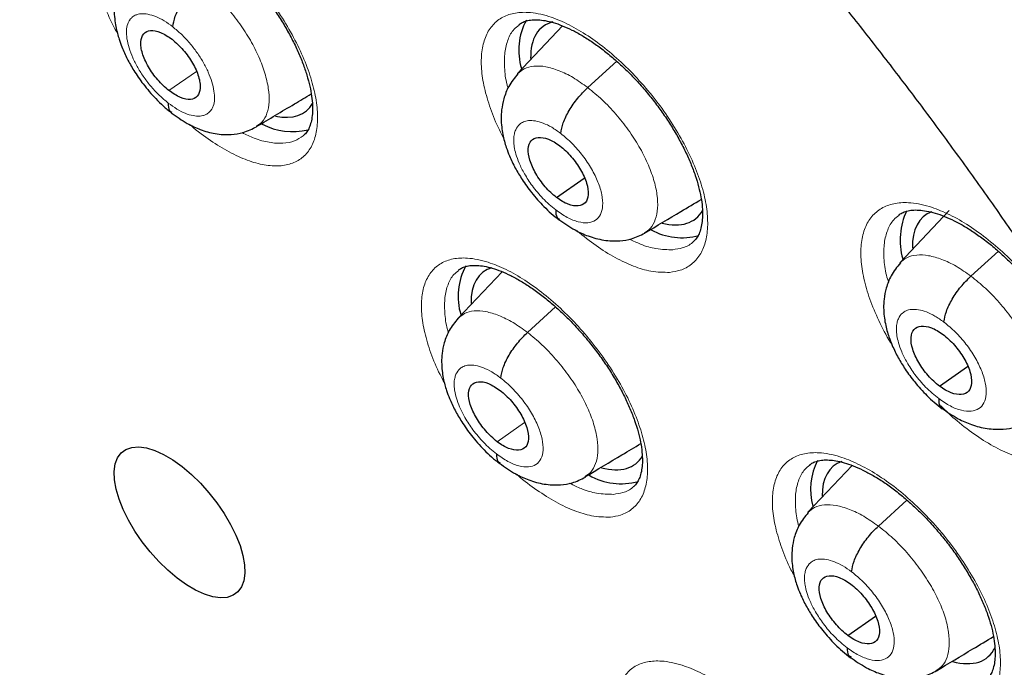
# Model space of a CAD drawing. Header units: millimetres. Extents: x 8 to 2314, y 12 to 2305.
# Tile 120 of 156: x 2136 to 2148, y 880 to 888. Entities that reach past the tile are written whole.
import ezdxf

# ---------------------------------------------------------------- set-up
doc = ezdxf.new("R2010")
doc.units = ezdxf.units.MM

msp = doc.modelspace()

# ---------------------------------------------------------------- linework, layer by layer
at = {"color": 7, "linetype": 'Continuous', "lineweight": 30}
for p, q in [((2142.382, 887.996), (2141.831, 887.413)), ((2142.689, 887.242), (2143.043, 887.563)), ((2142.308, 885.9), (2142.647, 886.137)), ((2147.101, 885.74), (2146.5, 885.104)), ((2147.367, 884.941), (2147.702, 885.244)), ((2141.643, 884.994), (2141.102, 884.422)), ((2146.984, 883.597), (2147.327, 883.836)), ((2145.917, 882.63), (2145.376, 882.058)), ((2146.237, 881.89), (2146.586, 882.206)), ((2145.864, 880.554), (2146.203, 880.79))]:
    msp.add_line(p, q, dxfattribs=at)
at = {"color": 252, "linetype": 'Continuous', "lineweight": 0}
for p, q in [((2137.575, 887.205), (2137.91, 887.438)), ((2141.954, 884.254), (2142.297, 884.565)), ((2141.582, 882.92), (2141.918, 883.154))]:
    msp.add_line(p, q, dxfattribs=at)
at = {"color": 7, "linetype": 'Continuous', "lineweight": 30, "flags": 128}
msp.add_lwpolyline([(2137.675, 881.255), (2137.561, 881.351), (2137.451, 881.458), (2137.346, 881.575), (2137.248, 881.699), (2137.16, 881.829), (2137.082, 881.96), (2137.017, 882.091), (2136.967, 882.218), (2136.931, 882.34), (2136.911, 882.454), (2136.907, 882.557), (2136.92, 882.648), (2136.948, 882.724), (2136.992, 882.784), (2137.051, 882.826), (2137.122, 882.851), (2137.206, 882.857), (2137.3, 882.844), (2137.402, 882.812), (2137.51, 882.763), (2137.622, 882.697), (2137.736, 882.616), (2137.849, 882.52), (2137.959, 882.413), (2138.064, 882.296), (2138.162, 882.172), (2138.251, 882.042), (2138.328, 881.911), (2138.393, 881.78), (2138.444, 881.653), (2138.479, 881.531), (2138.499, 881.417), (2138.503, 881.314), (2138.49, 881.223), (2138.462, 881.147), (2138.418, 881.087), (2138.36, 881.045), (2138.288, 881.02), (2138.204, 881.014), (2138.111, 881.027), (2138.009, 881.059), (2137.901, 881.108), (2137.788, 881.174), (2137.675, 881.255)], dxfattribs=at)
at = {"color": 7, "linetype": 'Continuous', "lineweight": 30}
for centre, radius, start, end in [((2142.604, 887.7), 0.758, 151.2464, 197.2387), ((2139.086, 887.504), 0.8, 242.1826, 283.5673), ((2147.337, 885.382), 0.834, 154.6286, 195.9349), ((2143.84, 886.197), 0.788, 241.4149, 285.1391), ((2141.893, 884.695), 0.787, 151.6977, 196.8234), ((2146.172, 882.341), 0.762, 152.5736, 195.8476), ((2143.092, 883.171), 0.765, 239.7293, 286.0935)]:
    msp.add_arc(centre, radius, start, end, dxfattribs=at)
for centre, major_axis, ratio, start_param, end_param in [((2143.071, 886.812), (-0.937, 1.169), 0.458397, 6.076569, 6.819716), ((2138.317, 888.123), (-0.934, 1.168), 0.457273, 2.637133, 3.317437), ((2143.071, 886.812), (-0.937, 1.169), 0.458397, 2.598485, 3.327488), ((2147.735, 884.506), (-0.939, 1.169), 0.458232, 6.13093, 6.830034), ((2142.341, 883.819), (-0.936, 1.166), 0.457709, 6.097568, 6.817078), ((2142.341, 883.819), (-0.936, 1.166), 0.457709, 2.586821, 3.320561), ((2146.63, 881.455), (-0.939, 1.168), 0.45781, 6.118943, 6.803228), ((2146.63, 881.455), (-0.939, 1.168), 0.45781, 2.582167, 3.356127)]:
    msp.add_ellipse(centre, major_axis=major_axis, ratio=ratio, start_param=start_param, end_param=end_param, dxfattribs=at)
for points, knots in [([(2175.545, 851.819), (2175.622, 851.879), (2175.772, 851.996), (2175.975, 852.163), (2176.155, 852.316), (2176.311, 852.455), (2176.457, 852.589), (2176.59, 852.714), (2176.716, 852.836), (2176.837, 852.958), (2176.965, 853.09), (2177.098, 853.231), (2177.225, 853.372), (2177.341, 853.503), (2177.443, 853.623), (2177.56, 853.763), (2177.69, 853.926), (2177.838, 854.117), (2177.981, 854.311), (2178.122, 854.51), (2178.261, 854.716), (2178.39, 854.915), (2178.509, 855.108), (2178.619, 855.292), (2178.729, 855.485), (2178.844, 855.694), (2178.965, 855.926), (2179.094, 856.186), (2179.239, 856.496), (2179.392, 856.847), (2179.542, 857.223), (2179.675, 857.584), (2179.772, 857.869), (2179.839, 858.079), (2179.882, 858.218), (2179.922, 858.35), (2179.958, 858.473), (2179.993, 858.599), (2180.033, 858.744), (2180.081, 858.926), (2180.175, 859.305), (2180.297, 859.864), (2180.409, 860.497), (2180.484, 861.02), (2180.536, 861.432), (2180.578, 861.836), (2180.611, 862.23), (2180.637, 862.609), (2180.656, 862.983), (2180.67, 863.342), (2180.677, 863.675), (2180.68, 863.956), (2180.68, 864.183), (2180.679, 864.34), (2180.678, 864.441), (2180.677, 864.513), (2180.675, 864.601), (2180.673, 864.725), (2180.669, 864.889), (2180.662, 865.086), (2180.651, 865.377), (2180.631, 865.763), (2180.599, 866.25), (2180.556, 866.776), (2180.499, 867.342), (2180.43, 867.937), (2180.333, 868.658), (2180.204, 869.486), (2180.037, 870.414), (2179.849, 871.339), (2179.641, 872.258), (2179.416, 873.167), (2179.181, 874.043), (2178.937, 874.894), (2178.656, 875.817), (2178.324, 876.837), (2177.93, 877.97), (2177.497, 879.14), (2177.022, 880.347), (2176.542, 881.499), (2176.065, 882.591), (2175.599, 883.616), (2175.106, 884.659), (2174.592, 885.705), (2174.019, 886.829), (2173.391, 888.016), (2172.706, 889.259), (2172.018, 890.461), (2171.332, 891.62), (2170.653, 892.73), (2169.984, 893.79), (2169.318, 894.818), (2168.628, 895.853), (2167.933, 896.867), (2167.226, 897.872), (2166.513, 898.86), (2165.755, 899.883), (2164.951, 900.939), (2164.1, 902.027), (2163.304, 903.016), (2162.574, 903.903), (2161.919, 904.682), (2161.241, 905.472), (2160.541, 906.271), (2159.826, 907.068), (2159.113, 907.848), (2158.355, 908.659), (2157.563, 909.487), (2156.742, 910.324), (2155.959, 911.104), (2155.216, 911.827), (2154.514, 912.496), (2153.854, 913.112), (2153.308, 913.611), (2152.869, 914.008), (2152.53, 914.31), (2152.219, 914.585), (2151.943, 914.826), (2151.729, 915.012), (2151.57, 915.15), (2151.452, 915.251), (2151.327, 915.358), (2151.174, 915.489), (2150.977, 915.656), (2150.725, 915.869), (2150.414, 916.129), (2150.044, 916.435), (2149.638, 916.766), (2149.218, 917.104), (2148.682, 917.531), (2148.045, 918.027), (2147.342, 918.562), (2146.707, 919.033), (2146.121, 919.459), (2145.535, 919.877), (2144.92, 920.306), (2144.268, 920.75), (2143.578, 921.207), (2142.863, 921.669), (2142.145, 922.118), (2141.451, 922.538), (2140.987, 922.813), (2140.755, 922.945), (2140.741, 922.953)], [0, 0, 0, 0, 0.004208, 0.008266, 0.012194, 0.015925, 0.019283, 0.022264, 0.025087, 0.027813, 0.031053, 0.034635, 0.037977, 0.041032, 0.043801, 0.046284, 0.05063, 0.05481, 0.059092, 0.063478, 0.067924, 0.072392, 0.076228, 0.080045, 0.083867, 0.088052, 0.092716, 0.09786, 0.103418, 0.110857, 0.117881, 0.124491, 0.130655, 0.133242, 0.135688, 0.137993, 0.140157, 0.14218, 0.144549, 0.147706, 0.151607, 0.164055, 0.175863, 0.182587, 0.189083, 0.195351, 0.201391, 0.207197, 0.212552, 0.218242, 0.223129, 0.227214, 0.230495, 0.232973, 0.234012, 0.234841, 0.236051, 0.237829, 0.240176, 0.243078, 0.246233, 0.252549, 0.25933, 0.266575, 0.274284, 0.28244, 0.290603, 0.303052, 0.315037, 0.326558, 0.338385, 0.349678, 0.360437, 0.370662, 0.380725, 0.393824, 0.40725, 0.421007, 0.435095, 0.449518, 0.461086, 0.472865, 0.484854, 0.496904, 0.50868, 0.523252, 0.537359, 0.550999, 0.564172, 0.576875, 0.588892, 0.600453, 0.612159, 0.624546, 0.635591, 0.647127, 0.659155, 0.671674, 0.684685, 0.698189, 0.707561, 0.717157, 0.726977, 0.737022, 0.747285, 0.757391, 0.767124, 0.778971, 0.790214, 0.800851, 0.810883, 0.820308, 0.829125, 0.837335, 0.84209, 0.846614, 0.850795, 0.854431, 0.857519, 0.859243, 0.860732, 0.862169, 0.864156, 0.866741, 0.869923, 0.874067, 0.87892, 0.884427, 0.88995, 0.895311, 0.905366, 0.914791, 0.922673, 0.930063, 0.937545, 0.945449, 0.95395, 0.96289, 0.972271, 0.981812, 0.990881, 0.999452, 1, 1, 1, 1]), ([(2132.477, 915.578), (2132.593, 915.51), (2132.931, 915.314), (2133.493, 914.978), (2134.163, 914.567), (2134.834, 914.141), (2135.507, 913.702), (2136.182, 913.249), (2136.858, 912.783), (2137.535, 912.304), (2138.213, 911.812), (2138.891, 911.307), (2139.569, 910.791), (2140.247, 910.261), (2140.924, 909.72), (2141.601, 909.167), (2142.276, 908.603), (2142.949, 908.028), (2143.621, 907.441), (2144.291, 906.844), (2144.959, 906.236), (2145.624, 905.618), (2146.286, 904.99), (2146.944, 904.353), (2147.599, 903.706), (2148.251, 903.05), (2148.898, 902.385), (2149.541, 901.711), (2150.179, 901.03), (2150.812, 900.34), (2151.44, 899.643), (2152.063, 898.938), (2152.68, 898.227), (2153.29, 897.508), (2153.895, 896.784), (2154.492, 896.053), (2155.083, 895.316), (2155.667, 894.574), (2156.244, 893.827), (2156.813, 893.075), (2157.374, 892.319), (2157.927, 891.558), (2158.471, 890.794), (2159.007, 890.026), (2159.534, 889.255), (2160.053, 888.481), (2160.562, 887.705), (2161.061, 886.927), (2161.551, 886.147), (2162.031, 885.365), (2162.5, 884.583), (2162.96, 883.799), (2163.408, 883.016), (2163.846, 882.232), (2164.274, 881.448), (2164.69, 880.665), (2165.095, 879.884), (2165.488, 879.103), (2165.87, 878.324), (2166.24, 877.547), (2166.598, 876.773), (2166.943, 876.001), (2167.277, 875.232), (2167.598, 874.467), (2167.907, 873.705), (2168.203, 872.948), (2168.486, 872.195), (2168.757, 871.446), (2169.014, 870.703), (2169.259, 869.965), (2169.49, 869.233), (2169.707, 868.507), (2169.912, 867.787), (2170.103, 867.074), (2170.28, 866.368), (2170.444, 865.669), (2170.594, 864.978), (2170.73, 864.295), (2170.853, 863.62), (2170.962, 862.954), (2171.057, 862.296), (2171.138, 861.648), (2171.205, 861.009), (2171.258, 860.38), (2171.297, 859.761), (2171.323, 859.152), (2171.335, 858.553), (2171.332, 857.965), (2171.316, 857.389), (2171.286, 856.823), (2171.243, 856.269), (2171.185, 855.727), (2171.114, 855.197), (2171.03, 854.679), (2170.931, 854.173), (2170.819, 853.68), (2170.694, 853.199), (2170.555, 852.731), (2170.403, 852.276), (2170.237, 851.835), (2170.059, 851.406), (2169.867, 850.991), (2169.661, 850.59), (2169.443, 850.203), (2169.211, 849.829), (2168.967, 849.469), (2168.709, 849.123), (2168.438, 848.792), (2168.155, 848.475), (2167.857, 848.174), (2167.646, 847.972), (2167.53, 847.875), (2167.522, 847.868)], [0, 0, 0, 0, 0.004838, 0.014026, 0.023215, 0.032405, 0.041597, 0.050789, 0.059983, 0.069178, 0.078374, 0.087571, 0.096768, 0.105967, 0.115167, 0.124367, 0.133568, 0.14277, 0.151973, 0.161176, 0.17038, 0.179584, 0.188789, 0.197994, 0.2072, 0.216407, 0.225613, 0.23482, 0.244028, 0.253235, 0.262443, 0.271651, 0.280859, 0.290068, 0.299276, 0.308484, 0.317693, 0.326902, 0.33611, 0.345319, 0.354527, 0.363735, 0.372943, 0.382151, 0.391359, 0.400566, 0.409773, 0.41898, 0.428186, 0.437392, 0.446598, 0.455803, 0.465007, 0.474211, 0.483414, 0.492617, 0.501819, 0.51102, 0.520221, 0.52942, 0.538619, 0.547817, 0.557014, 0.56621, 0.575405, 0.584599, 0.593791, 0.602983, 0.612173, 0.621362, 0.63055, 0.639736, 0.648921, 0.658105, 0.667287, 0.676468, 0.685647, 0.694825, 0.704002, 0.713177, 0.722351, 0.731523, 0.740695, 0.749866, 0.759036, 0.768205, 0.777375, 0.786544, 0.795714, 0.804885, 0.814057, 0.823231, 0.832408, 0.841589, 0.850774, 0.859966, 0.869163, 0.878369, 0.887585, 0.896811, 0.906049, 0.9153, 0.924566, 0.933848, 0.943146, 0.952461, 0.961792, 0.97114, 0.980503, 0.989879, 0.999266, 1, 1, 1, 1]), ([(2137.934, 896.123), (2138.019, 896.057), (2138.264, 895.865), (2138.671, 895.537), (2139.152, 895.137), (2139.633, 894.726), (2140.112, 894.304), (2140.589, 893.871), (2141.064, 893.428), (2141.537, 892.974), (2142.006, 892.512), (2142.471, 892.04), (2142.933, 891.559), (2143.39, 891.071), (2143.842, 890.574), (2144.289, 890.07), (2144.73, 889.558), (2145.166, 889.041), (2145.595, 888.517), (2146.017, 887.987), (2146.432, 887.452), (2146.84, 886.913), (2147.24, 886.369), (2147.631, 885.822), (2148.014, 885.271), (2148.388, 884.717), (2148.753, 884.161), (2149.109, 883.604), (2149.454, 883.044), (2149.79, 882.484), (2150.115, 881.924), (2150.43, 881.364), (2150.733, 880.805), (2151.026, 880.246), (2151.307, 879.69), (2151.576, 879.135), (2151.833, 878.584), (2152.079, 878.035), (2152.312, 877.49), (2152.533, 876.95), (2152.741, 876.414), (2152.936, 875.883), (2153.119, 875.358), (2153.288, 874.839), (2153.445, 874.327), (2153.588, 873.823), (2153.718, 873.325), (2153.834, 872.836), (2153.938, 872.356), (2154.028, 871.885), (2154.104, 871.423), (2154.168, 870.971), (2154.218, 870.53), (2154.254, 870.099), (2154.278, 869.68), (2154.289, 869.272), (2154.287, 868.876), (2154.273, 868.492), (2154.245, 868.121), (2154.206, 867.762), (2154.154, 867.417), (2154.091, 867.084), (2154.016, 866.765), (2153.929, 866.459), (2153.83, 866.166), (2153.721, 865.886), (2153.599, 865.62), (2153.466, 865.366), (2153.322, 865.125), (2153.165, 864.897), (2152.995, 864.681), (2152.812, 864.478), (2152.629, 864.298), (2152.501, 864.193), (2152.443, 864.145)], [0, 0, 0, 0, 0.007342, 0.021294, 0.0352524, 0.0492178, 0.0631898, 0.0771678, 0.0911513, 0.1051397, 0.1191326, 0.1331294, 0.1471298, 0.1611331, 0.1751391, 0.1891472, 0.203157, 0.2171681, 0.23118, 0.2451924, 0.2592047, 0.2732164, 0.2872272, 0.3012365, 0.315244, 0.3292491, 0.3432516, 0.3572508, 0.3712464, 0.3852379, 0.3992247, 0.4132065, 0.4271826, 0.4411525, 0.4551157, 0.4690717, 0.4830198, 0.4969595, 0.5108901, 0.5248111, 0.5387219, 0.5526218, 0.5665103, 0.5803868, 0.5942506, 0.6081014, 0.6219388, 0.6357623, 0.6495718, 0.6633672, 0.6771489, 0.6909172, 0.7046731, 0.7184178, 0.7321533, 0.745882, 0.7596075, 0.7733332, 0.7870638, 0.800806, 0.8145682, 0.8283607, 0.8421961, 0.8560896, 0.8700589, 0.8841249, 0.898311, 0.9126428, 0.9271466, 0.9418466, 0.956761, 0.9718953, 0.9872348, 1, 1, 1, 1]), ([(2137.106, 889.319), (2137.108, 889.32), (2137.123, 889.336), (2137.158, 889.352), (2137.215, 889.371), (2137.284, 889.378), (2137.367, 889.374), (2137.463, 889.356), (2137.568, 889.324), (2137.682, 889.278), (2137.801, 889.217), (2137.926, 889.142), (2138.054, 889.053), (2138.184, 888.951), (2138.313, 888.837), (2138.441, 888.713), (2138.564, 888.58), (2138.683, 888.439), (2138.796, 888.292), (2138.9, 888.141), (2138.994, 887.989), (2139.078, 887.835), (2139.152, 887.684), (2139.213, 887.536), (2139.261, 887.394), (2139.297, 887.259), (2139.32, 887.135), (2139.33, 887.022), (2139.328, 886.921), (2139.316, 886.836), (2139.296, 886.766), (2139.267, 886.71), (2139.24, 886.673), (2139.22, 886.659), (2139.214, 886.654)], [0, 0, 0, 0, 0.004378, 0.042947, 0.075286, 0.106062, 0.138798, 0.171074, 0.20313, 0.234498, 0.266556, 0.298921, 0.331232, 0.36388, 0.396759, 0.429503, 0.46246, 0.495629, 0.528747, 0.56177, 0.594531, 0.627413, 0.660479, 0.692976, 0.725389, 0.758018, 0.789959, 0.821515, 0.853516, 0.885069, 0.916055, 0.948666, 0.983408, 1, 1, 1, 1]), ([(2137.102, 888.72), (2137.064, 888.674), (2136.994, 888.587), (2136.937, 888.44), (2136.911, 888.309), (2136.905, 888.19), (2136.911, 888.086), (2136.926, 887.99), (2136.945, 887.907), (2136.969, 887.823), (2137.005, 887.721), (2137.063, 887.594), (2137.15, 887.441), (2137.265, 887.275), (2137.39, 887.13), (2137.508, 887.014), (2137.572, 886.962), (2137.606, 886.935)], [0, 0, 0, 0, 0.093211, 0.173198, 0.240125, 0.294579, 0.350734, 0.398745, 0.440898, 0.477666, 0.52708, 0.604013, 0.679729, 0.770915, 0.877486, 0.936694, 1, 1, 1, 1]), ([(2137.623, 887.983), (2137.63, 888.025), (2137.644, 888.108), (2137.719, 888.262), (2137.824, 888.416), (2137.908, 888.5), (2137.95, 888.542)], [0, 0, 0, 0, 0.249329, 0.499818, 0.750128, 1, 1, 1, 1]), ([(2141.848, 888.009), (2141.86, 888.019), (2141.886, 888.038), (2141.939, 888.058), (2142.006, 888.07), (2142.082, 888.071), (2142.169, 888.061), (2142.267, 888.038), (2142.377, 888), (2142.495, 887.947), (2142.619, 887.88), (2142.747, 887.798), (2142.878, 887.703), (2143.009, 887.596), (2143.138, 887.478), (2143.265, 887.35), (2143.387, 887.214), (2143.503, 887.07), (2143.612, 886.922), (2143.712, 886.77), (2143.802, 886.618), (2143.881, 886.465), (2143.948, 886.316), (2144.003, 886.17), (2144.044, 886.032), (2144.073, 885.903), (2144.089, 885.783), (2144.092, 885.676), (2144.084, 885.584), (2144.067, 885.505), (2144.041, 885.44), (2144.01, 885.391), (2143.984, 885.368), (2143.971, 885.356)], [0, 0, 0, 0, 0.029542, 0.063423, 0.095599, 0.125917, 0.155383, 0.186595, 0.218412, 0.250228, 0.282429, 0.314944, 0.347386, 0.380113, 0.413102, 0.445937, 0.478897, 0.512127, 0.545047, 0.577999, 0.611201, 0.64398, 0.676663, 0.709562, 0.741958, 0.773875, 0.806193, 0.838057, 0.869088, 0.900779, 0.933299, 0.966382, 1, 1, 1, 1]), ([(2137.575, 887.205), (2137.528, 887.247), (2137.434, 887.33), (2137.317, 887.497), (2137.256, 887.636), (2137.233, 887.736), (2137.229, 887.824), (2137.26, 887.908), (2137.345, 887.95), (2137.471, 887.928), (2137.566, 887.864), (2137.614, 887.832)], [0, 0, 0, 0, 0.125148, 0.250202, 0.375165, 0.437855, 0.500519, 0.625663, 0.750286, 0.87504, 1, 1, 1, 1]), ([(2137.614, 887.832), (2137.661, 887.79), (2137.755, 887.707), (2137.872, 887.54), (2137.933, 887.401), (2137.956, 887.301), (2137.96, 887.213), (2137.929, 887.129), (2137.844, 887.087), (2137.718, 887.109), (2137.623, 887.173), (2137.575, 887.205)], [0, 0, 0, 0, 0.125148, 0.250202, 0.375165, 0.437855, 0.500519, 0.625663, 0.750286, 0.87504, 1, 1, 1, 1]), ([(2141.836, 887.41), (2141.796, 887.361), (2141.722, 887.27), (2141.663, 887.115), (2141.636, 886.981), (2141.63, 886.864), (2141.636, 886.765), (2141.651, 886.672), (2141.67, 886.589), (2141.697, 886.501), (2141.738, 886.393), (2141.801, 886.262), (2141.891, 886.111), (2142.007, 885.95), (2142.129, 885.812), (2142.243, 885.703), (2142.306, 885.653), (2142.339, 885.628)], [0, 0, 0, 0, 0.100659, 0.185148, 0.2536, 0.30693, 0.359222, 0.405027, 0.446774, 0.485279, 0.539098, 0.617497, 0.692384, 0.781036, 0.883374, 0.939838, 1, 1, 1, 1]), ([(2142.36, 886.682), (2142.367, 886.724), (2142.382, 886.808), (2142.457, 886.962), (2142.562, 887.116), (2142.647, 887.2), (2142.689, 887.242)], [0, 0, 0, 0, 0.248947, 0.499664, 0.750275, 1, 1, 1, 1]), ([(2138.646, 886.767), (2138.8, 886.859), (2139.024, 886.993), (2139.244, 887.124), (2139.312, 887.165)], [0, 0, 0, 0, 0.689112, 1, 1, 1, 1]), ([(2137.566, 887.054), (2137.567, 887.018), (2137.568, 886.966), (2137.6, 886.948), (2137.609, 886.943)], [0, 0, 0, 0, 0.695299, 1, 1, 1, 1]), ([(2137.604, 886.936), (2137.669, 886.889), (2137.785, 886.806), (2137.965, 886.724), (2138.136, 886.673), (2138.323, 886.663), (2138.496, 886.691), (2138.593, 886.739), (2138.646, 886.765)], [0, 0, 0, 0, 0.196166, 0.351145, 0.524561, 0.697563, 0.832164, 1, 1, 1, 1]), ([(2142.308, 885.9), (2142.284, 885.92), (2142.236, 885.959), (2142.146, 886.055), (2142.05, 886.191), (2141.973, 886.358), (2141.954, 886.502), (2141.99, 886.604), (2142.08, 886.644), (2142.184, 886.626), (2142.277, 886.582), (2142.325, 886.548), (2142.349, 886.531)], [0, 0, 0, 0, 0.062835, 0.125534, 0.250822, 0.37552, 0.499996, 0.624476, 0.749177, 0.874465, 0.937164, 1, 1, 1, 1]), ([(2142.349, 886.531), (2142.373, 886.511), (2142.421, 886.472), (2142.511, 886.376), (2142.608, 886.241), (2142.684, 886.073), (2142.703, 885.929), (2142.667, 885.827), (2142.577, 885.787), (2142.473, 885.805), (2142.38, 885.849), (2142.332, 885.883), (2142.308, 885.9)], [0, 0, 0, 0, 0.0628355, 0.1255343, 0.250822, 0.3755199, 0.4999957, 0.6244757, 0.7491772, 0.8744647, 0.9371637, 1, 1, 1, 1]), ([(2143.383, 885.465), (2143.532, 885.554), (2143.764, 885.693), (2143.992, 885.829), (2144.074, 885.878)], [0, 0, 0, 0, 0.638794, 1, 1, 1, 1]), ([(2142.298, 885.749), (2142.299, 885.714), (2142.3, 885.66), (2142.334, 885.642), (2142.346, 885.637)], [0, 0, 0, 0, 0.663872, 1, 1, 1, 1]), ([(2142.335, 885.634), (2142.401, 885.588), (2142.519, 885.505), (2142.702, 885.424), (2142.88, 885.374), (2143.068, 885.366), (2143.238, 885.393), (2143.333, 885.44), (2143.385, 885.466)], [0, 0, 0, 0, 0.196073, 0.3515, 0.526649, 0.70041, 0.834019, 1, 1, 1, 1]), ([(2146.485, 885.685), (2146.498, 885.695), (2146.525, 885.715), (2146.582, 885.736), (2146.65, 885.748), (2146.731, 885.749), (2146.824, 885.738), (2146.929, 885.713), (2147.043, 885.673), (2147.164, 885.618), (2147.29, 885.55), (2147.42, 885.467), (2147.552, 885.371), (2147.684, 885.263), (2147.814, 885.143), (2147.941, 885.014), (2148.063, 884.877), (2148.179, 884.734), (2148.287, 884.586), (2148.386, 884.435), (2148.475, 884.282), (2148.552, 884.131), (2148.617, 883.983), (2148.67, 883.839), (2148.709, 883.702), (2148.735, 883.574), (2148.749, 883.456), (2148.75, 883.352), (2148.74, 883.262), (2148.72, 883.184), (2148.692, 883.122), (2148.662, 883.077), (2148.637, 883.056), (2148.626, 883.047)], [0, 0, 0, 0, 0.031226, 0.064957, 0.097109, 0.127425, 0.159983, 0.191773, 0.223696, 0.255674, 0.288009, 0.320586, 0.353119, 0.38596, 0.418961, 0.451807, 0.48487, 0.51809, 0.550971, 0.583977, 0.617173, 0.649871, 0.682546, 0.71544, 0.747716, 0.779746, 0.81208, 0.843839, 0.874823, 0.907063, 0.939807, 0.97334, 1, 1, 1, 1]), ([(2141.112, 885.014), (2141.123, 885.023), (2141.148, 885.042), (2141.198, 885.061), (2141.263, 885.072), (2141.338, 885.073), (2141.424, 885.063), (2141.521, 885.04), (2141.63, 885.002), (2141.748, 884.949), (2141.871, 884.882), (2141.999, 884.801), (2142.129, 884.707), (2142.26, 884.6), (2142.39, 884.482), (2142.517, 884.354), (2142.639, 884.218), (2142.756, 884.076), (2142.866, 883.928), (2142.967, 883.777), (2143.058, 883.624), (2143.138, 883.472), (2143.206, 883.323), (2143.263, 883.178), (2143.306, 883.04), (2143.336, 882.911), (2143.353, 882.792), (2143.358, 882.685), (2143.352, 882.593), (2143.335, 882.515), (2143.311, 882.451), (2143.28, 882.403), (2143.258, 882.376), (2143.242, 882.367), (2143.242, 882.367)], [0, 0, 0, 0, 0.028961, 0.062714, 0.094759, 0.125013, 0.154408, 0.185575, 0.217299, 0.249043, 0.281182, 0.313657, 0.34607, 0.378755, 0.411728, 0.444561, 0.477482, 0.510699, 0.543619, 0.576552, 0.609738, 0.642522, 0.675193, 0.708068, 0.740468, 0.772313, 0.804584, 0.836421, 0.8674, 0.898893, 0.931277, 0.964186, 0.999516, 1, 1, 1, 1]), ([(2146.506, 885.102), (2146.465, 885.052), (2146.391, 884.96), (2146.332, 884.805), (2146.305, 884.671), (2146.3, 884.554), (2146.306, 884.455), (2146.321, 884.363), (2146.341, 884.278), (2146.369, 884.188), (2146.412, 884.078), (2146.476, 883.946), (2146.568, 883.797), (2146.684, 883.639), (2146.806, 883.504), (2146.92, 883.397), (2146.983, 883.348), (2147.015, 883.323)], [0, 0, 0, 0, 0.101533, 0.186453, 0.254945, 0.307979, 0.359597, 0.405445, 0.448077, 0.488246, 0.543334, 0.622023, 0.696513, 0.78426, 0.885215, 0.940816, 1, 1, 1, 1]), ([(2147.037, 884.38), (2147.045, 884.422), (2147.059, 884.506), (2147.135, 884.66), (2147.24, 884.815), (2147.325, 884.899), (2147.367, 884.941)], [0, 0, 0, 0, 0.248697, 0.499562, 0.750364, 1, 1, 1, 1]), ([(2141.106, 884.427), (2141.067, 884.378), (2140.995, 884.29), (2140.936, 884.139), (2140.909, 884.007), (2140.903, 883.891), (2140.909, 883.791), (2140.923, 883.699), (2140.942, 883.618), (2140.967, 883.535), (2141.006, 883.432), (2141.066, 883.304), (2141.155, 883.152), (2141.272, 882.986), (2141.397, 882.843), (2141.516, 882.729), (2141.581, 882.678), (2141.615, 882.651)], [0, 0, 0, 0, 0.097903, 0.180685, 0.248433, 0.301957, 0.354937, 0.400542, 0.441542, 0.478333, 0.528417, 0.60575, 0.681522, 0.772463, 0.878435, 0.937206, 1, 1, 1, 1]), ([(2146.984, 883.597), (2146.96, 883.617), (2146.912, 883.655), (2146.821, 883.751), (2146.724, 883.886), (2146.647, 884.053), (2146.627, 884.197), (2146.664, 884.299), (2146.755, 884.34), (2146.86, 884.323), (2146.954, 884.28), (2147.002, 884.246), (2147.027, 884.229)], [0, 0, 0, 0, 0.062835, 0.125535, 0.250823, 0.375518, 0.49999, 0.624472, 0.749175, 0.874463, 0.937163, 1, 1, 1, 1]), ([(2141.627, 883.696), (2141.634, 883.738), (2141.648, 883.821), (2141.723, 883.975), (2141.828, 884.128), (2141.912, 884.212), (2141.954, 884.254)], [0, 0, 0, 0, 0.249279, 0.499803, 0.750141, 1, 1, 1, 1]), ([(2147.027, 884.229), (2147.051, 884.209), (2147.099, 884.171), (2147.189, 884.075), (2147.287, 883.94), (2147.364, 883.773), (2147.383, 883.629), (2147.347, 883.526), (2147.256, 883.486), (2147.15, 883.503), (2147.057, 883.546), (2147.008, 883.58), (2146.984, 883.597)], [0, 0, 0, 0, 0.062835, 0.125535, 0.250823, 0.375518, 0.499991, 0.624472, 0.749175, 0.874463, 0.937163, 1, 1, 1, 1]), ([(2141.582, 882.92), (2141.559, 882.94), (2141.511, 882.979), (2141.421, 883.075), (2141.323, 883.21), (2141.246, 883.376), (2141.225, 883.521), (2141.261, 883.621), (2141.348, 883.662), (2141.474, 883.642), (2141.57, 883.578), (2141.619, 883.546)], [0, 0, 0, 0, 0.062716, 0.125438, 0.250615, 0.375161, 0.499925, 0.624754, 0.749932, 0.874868, 1, 1, 1, 1]), ([(2141.619, 883.546), (2141.643, 883.527), (2141.69, 883.488), (2141.78, 883.392), (2141.877, 883.256), (2141.954, 883.09), (2141.975, 882.946), (2141.94, 882.845), (2141.851, 882.806), (2141.747, 882.825), (2141.654, 882.869), (2141.606, 882.903), (2141.582, 882.92)], [0, 0, 0, 0, 0.062836, 0.125536, 0.250825, 0.375522, 0.499998, 0.624476, 0.749175, 0.874464, 0.937164, 1, 1, 1, 1]), ([(2146.974, 883.446), (2146.974, 883.41), (2146.976, 883.356), (2147.01, 883.338), (2147.022, 883.332)], [0, 0, 0, 0, 0.658286, 1, 1, 1, 1]), ([(2147.012, 883.329), (2147.078, 883.283), (2147.197, 883.201), (2147.382, 883.122), (2147.561, 883.074), (2147.75, 883.067), (2147.921, 883.095), (2148.015, 883.142), (2148.068, 883.168)], [0, 0, 0, 0, 0.196408, 0.352017, 0.527339, 0.701042, 0.834427, 1, 1, 1, 1]), ([(2142.656, 882.49), (2142.807, 882.58), (2143.036, 882.718), (2143.26, 882.852), (2143.336, 882.897)], [0, 0, 0, 0, 0.659945, 1, 1, 1, 1]), ([(2141.574, 882.77), (2141.575, 882.735), (2141.577, 882.682), (2141.61, 882.665), (2141.621, 882.66)], [0, 0, 0, 0, 0.676081, 1, 1, 1, 1]), ([(2141.611, 882.658), (2141.677, 882.611), (2141.794, 882.528), (2141.977, 882.446), (2142.154, 882.396), (2142.342, 882.387), (2142.513, 882.413), (2142.608, 882.46), (2142.661, 882.487)], [0, 0, 0, 0, 0.195482, 0.35055, 0.525444, 0.699392, 0.833416, 1, 1, 1, 1]), ([(2145.398, 882.636), (2145.41, 882.646), (2145.436, 882.665), (2145.489, 882.685), (2145.556, 882.697), (2145.632, 882.698), (2145.719, 882.688), (2145.819, 882.665), (2145.929, 882.627), (2146.048, 882.575), (2146.173, 882.508), (2146.302, 882.428), (2146.433, 882.334), (2146.565, 882.227), (2146.696, 882.11), (2146.824, 881.983), (2146.947, 881.847), (2147.065, 881.705), (2147.175, 881.558), (2147.276, 881.407), (2147.367, 881.255), (2147.448, 881.104), (2147.516, 880.955), (2147.572, 880.811), (2147.615, 880.674), (2147.644, 880.545), (2147.661, 880.427), (2147.665, 880.32), (2147.658, 880.229), (2147.641, 880.151), (2147.616, 880.087), (2147.585, 880.038), (2147.56, 880.015), (2147.547, 880.004)], [0, 0, 0, 0, 0.030018, 0.063677, 0.095721, 0.125977, 0.155409, 0.186587, 0.218389, 0.250208, 0.282417, 0.31494, 0.347393, 0.38013, 0.413128, 0.44597, 0.478934, 0.512167, 0.545087, 0.578036, 0.611234, 0.644005, 0.676676, 0.709561, 0.74194, 0.773828, 0.806121, 0.83796, 0.868964, 0.900626, 0.933154, 0.966294, 1, 1, 1, 1]), ([(2145.381, 882.056), (2145.342, 882.006), (2145.268, 881.915), (2145.21, 881.761), (2145.184, 881.628), (2145.178, 881.511), (2145.185, 881.412), (2145.2, 881.32), (2145.22, 881.238), (2145.248, 881.151), (2145.289, 881.045), (2145.353, 880.915), (2145.444, 880.765), (2145.561, 880.605), (2145.685, 880.467), (2145.801, 880.358), (2145.864, 880.309), (2145.897, 880.283)], [0, 0, 0, 0, 0.100485, 0.184825, 0.253187, 0.306509, 0.358915, 0.404678, 0.446159, 0.484218, 0.537803, 0.616202, 0.691237, 0.780158, 0.882881, 0.939579, 1, 1, 1, 1]), ([(2145.91, 881.332), (2145.918, 881.373), (2145.932, 881.457), (2146.007, 881.61), (2146.111, 881.764), (2146.195, 881.848), (2146.237, 881.89)], [0, 0, 0, 0, 0.2490393, 0.4997051, 0.7502254, 1, 1, 1, 1]), ([(2145.864, 880.554), (2145.84, 880.574), (2145.792, 880.612), (2145.701, 880.708), (2145.603, 880.842), (2145.526, 881.009), (2145.505, 881.152), (2145.54, 881.254), (2145.63, 881.294), (2145.735, 881.276), (2145.829, 881.232), (2145.877, 881.198), (2145.901, 881.181)], [0, 0, 0, 0, 0.0628356, 0.1255363, 0.2508262, 0.375521, 0.4999944, 0.6244731, 0.7491725, 0.8744623, 0.9371633, 1, 1, 1, 1]), ([(2145.901, 881.181), (2145.925, 881.162), (2145.974, 881.123), (2146.064, 881.028), (2146.162, 880.893), (2146.24, 880.727), (2146.26, 880.583), (2146.225, 880.482), (2146.135, 880.442), (2146.03, 880.46), (2145.937, 880.503), (2145.888, 880.537), (2145.864, 880.554)], [0, 0, 0, 0, 0.0628357, 0.1255364, 0.2508263, 0.3755211, 0.4999946, 0.6244733, 0.7491726, 0.8744623, 0.9371633, 1, 1, 1, 1]), ([(2146.946, 880.124), (2147.095, 880.213), (2147.329, 880.354), (2147.559, 880.491), (2147.643, 880.541)], [0, 0, 0, 0, 0.634667, 1, 1, 1, 1]), ([(2145.855, 880.404), (2145.856, 880.369), (2145.858, 880.315), (2145.892, 880.298), (2145.904, 880.292)], [0, 0, 0, 0, 0.665857, 1, 1, 1, 1]), ([(2145.893, 880.29), (2145.959, 880.244), (2146.078, 880.162), (2146.262, 880.082), (2146.441, 880.033), (2146.629, 880.025), (2146.801, 880.052), (2146.896, 880.099), (2146.949, 880.126)], [0, 0, 0, 0, 0.195794, 0.351053, 0.526163, 0.700062, 0.833849, 1, 1, 1, 1])]:
    msp.add_open_spline(points, degree=3, knots=knots, dxfattribs=at)
at = {"color": 252, "linetype": 'Continuous', "lineweight": 0}
for points, knots in [([(2139.796, 922.862), (2140.785, 922.268), (2142.763, 921.08), (2145.77, 918.974), (2148.776, 916.649), (2151.763, 914.101), (2154.706, 911.356), (2157.581, 908.433), (2160.368, 905.356), (2163.043, 902.149), (2165.586, 898.836), (2167.977, 895.445), (2170.197, 892), (2172.229, 888.53), (2174.057, 885.062), (2175.666, 881.622), (2177.044, 878.238), (2178.181, 874.937), (2179.067, 871.743), (2179.695, 868.682), (2180.06, 865.778), (2180.16, 863.053), (2179.995, 860.53), (2179.563, 858.228), (2178.872, 856.162), (2177.918, 854.36), (2176.822, 852.902), (2175.937, 852.181), (2175.544, 851.862)], [0, 0, 0, 0, 0.038767, 0.077534, 0.116301, 0.155068, 0.193835, 0.232602, 0.271368, 0.310135, 0.348902, 0.387669, 0.426436, 0.465203, 0.50397, 0.542737, 0.581504, 0.620271, 0.659038, 0.697805, 0.736572, 0.775338, 0.814105, 0.852872, 0.891639, 0.930406, 0.969173, 1, 1, 1, 1]), ([(2136.947, 887.901), (2136.929, 887.934), (2136.863, 888.056), (2136.775, 888.266), (2136.694, 888.521), (2136.653, 888.757), (2136.649, 888.969), (2136.685, 889.149), (2136.759, 889.293), (2136.869, 889.397), (2137.011, 889.459), (2137.182, 889.474), (2137.377, 889.445), (2137.59, 889.371), (2137.815, 889.255), (2138.047, 889.099), (2138.277, 888.91), (2138.5, 888.69), (2138.727, 888.428), (2138.931, 888.145), (2139.102, 887.855), (2139.23, 887.586), (2139.322, 887.327), (2139.379, 887.083), (2139.397, 886.861), (2139.376, 886.668), (2139.316, 886.51), (2139.22, 886.39), (2139.089, 886.313), (2138.928, 886.279), (2138.742, 886.292), (2138.535, 886.349), (2138.313, 886.45), (2138.084, 886.593), (2137.923, 886.708), (2137.844, 886.782), (2137.839, 886.786)], [0, 0, 0, 0, 0.011254, 0.041857, 0.072461, 0.103068, 0.133674, 0.164283, 0.194892, 0.225501, 0.256109, 0.286716, 0.317323, 0.347926, 0.37853, 0.40913, 0.43973, 0.47033, 0.500929, 0.539088, 0.569694, 0.600299, 0.630904, 0.66151, 0.692117, 0.722725, 0.753334, 0.783943, 0.814551, 0.845159, 0.875765, 0.906371, 0.936973, 0.967576, 0.998175, 1, 1, 1, 1]), ([(2137.95, 888.542), (2138.009, 888.493), (2138.126, 888.395), (2138.292, 888.216), (2138.443, 888.023), (2138.574, 887.82), (2138.678, 887.615), (2138.752, 887.416), (2138.794, 887.23), (2138.804, 887.063), (2138.778, 886.924), (2138.725, 886.823), (2138.668, 886.786), (2138.644, 886.77)], [0, 0, 0, 0, 0.092976, 0.185941, 0.278864, 0.371586, 0.464229, 0.557132, 0.6502, 0.743143, 0.835894, 0.928735, 1, 1, 1, 1]), ([(2143.689, 884.987), (2143.733, 884.994), (2143.833, 885.009), (2143.959, 885.079), (2144.064, 885.192), (2144.13, 885.347), (2144.159, 885.536), (2144.148, 885.754), (2144.099, 885.996), (2144.011, 886.254), (2143.888, 886.521), (2143.733, 886.789), (2143.552, 887.052), (2143.348, 887.3), (2143.128, 887.529), (2142.897, 887.729), (2142.663, 887.898), (2142.432, 888.028), (2142.193, 888.125), (2141.972, 888.168), (2141.781, 888.156), (2141.631, 888.1), (2141.514, 888), (2141.433, 887.861), (2141.39, 887.684), (2141.385, 887.476), (2141.421, 887.242), (2141.496, 886.99), (2141.578, 886.781), (2141.645, 886.659), (2141.662, 886.626)], [0, 0, 0, 0, 0.028452, 0.064962, 0.101472, 0.137986, 0.174501, 0.211013, 0.247525, 0.28403, 0.320535, 0.35703, 0.393526, 0.430015, 0.466503, 0.50299, 0.539477, 0.575968, 0.612459, 0.657968, 0.694481, 0.730994, 0.767507, 0.804019, 0.840534, 0.877048, 0.913558, 0.950068, 0.98657, 1, 1, 1, 1]), ([(2137.566, 887.054), (2137.531, 887.083), (2137.461, 887.141), (2137.361, 887.248), (2137.271, 887.364), (2137.193, 887.485), (2137.13, 887.608), (2137.086, 887.728), (2137.06, 887.84), (2137.054, 887.94), (2137.066, 888.012), (2137.085, 888.051), (2137.096, 888.067), (2137.102, 888.076), (2137.107, 888.081), (2137.114, 888.089), (2137.13, 888.105), (2137.159, 888.125), (2137.198, 888.138), (2137.248, 888.146), (2137.318, 888.141), (2137.414, 888.112), (2137.517, 888.061), (2137.588, 888.009), (2137.623, 887.983)], [0, 0, 0, 0, 0.062598, 0.124981, 0.187342, 0.249637, 0.311871, 0.374276, 0.436892, 0.499545, 0.562187, 0.59723, 0.606407, 0.615581, 0.62475, 0.626587, 0.642356, 0.687303, 0.721015, 0.749871, 0.812374, 0.874894, 0.937369, 1, 1, 1, 1]), ([(2137.623, 887.983), (2137.658, 887.954), (2137.728, 887.896), (2137.828, 887.789), (2137.918, 887.673), (2137.997, 887.552), (2138.059, 887.429), (2138.103, 887.309), (2138.129, 887.198), (2138.135, 887.097), (2138.123, 887.025), (2138.105, 886.987), (2138.093, 886.97), (2138.087, 886.962), (2138.082, 886.956), (2138.075, 886.949), (2138.059, 886.932), (2138.031, 886.913), (2137.992, 886.899), (2137.942, 886.891), (2137.871, 886.896), (2137.776, 886.925), (2137.672, 886.976), (2137.602, 887.028), (2137.566, 887.054)], [0, 0, 0, 0, 0.062598, 0.124981, 0.187342, 0.249637, 0.311871, 0.374276, 0.436892, 0.499545, 0.562187, 0.59723, 0.606407, 0.615581, 0.62475, 0.626587, 0.642355, 0.687303, 0.721015, 0.749871, 0.812374, 0.874894, 0.937369, 1, 1, 1, 1]), ([(2141.717, 887.235), (2141.712, 887.249), (2141.686, 887.339), (2141.669, 887.489), (2141.671, 887.676), (2141.711, 887.833), (2141.771, 887.946), (2141.83, 887.99), (2141.851, 888.006)], [0, 0, 0, 0, 0.039101, 0.248193, 0.457312, 0.66643, 0.875543, 1, 1, 1, 1]), ([(2141.832, 887.411), (2141.857, 887.433), (2141.911, 887.482), (2142.029, 887.51), (2142.174, 887.503), (2142.336, 887.454), (2142.51, 887.371), (2142.629, 887.285), (2142.689, 887.242)], [0, 0, 0, 0, 0.1477762, 0.3181505, 0.4885461, 0.6590026, 0.8293861, 1, 1, 1, 1]), ([(2142.689, 887.242), (2142.748, 887.194), (2142.866, 887.098), (2143.034, 886.92), (2143.187, 886.727), (2143.319, 886.524), (2143.424, 886.319), (2143.499, 886.119), (2143.54, 885.933), (2143.547, 885.767), (2143.519, 885.628), (2143.465, 885.523), (2143.407, 885.485), (2143.381, 885.468)], [0, 0, 0, 0, 0.092787, 0.185449, 0.278151, 0.370819, 0.463476, 0.556053, 0.648581, 0.741233, 0.833885, 0.926415, 1, 1, 1, 1]), ([(2142.298, 885.749), (2142.244, 885.794), (2142.143, 885.879), (2142.014, 886.036), (2141.917, 886.184), (2141.851, 886.316), (2141.811, 886.427), (2141.793, 886.507), (2141.787, 886.562), (2141.785, 886.6), (2141.786, 886.626), (2141.788, 886.651), (2141.794, 886.685), (2141.812, 886.742), (2141.844, 886.785), (2141.88, 886.812), (2141.905, 886.825), (2141.934, 886.834), (2141.98, 886.842), (2142.048, 886.838), (2142.144, 886.811), (2142.249, 886.762), (2142.322, 886.709), (2142.36, 886.682)], [0, 0, 0, 0, 0.094205, 0.179308, 0.255418, 0.322467, 0.380473, 0.429362, 0.456921, 0.480467, 0.499998, 0.508844, 0.534162, 0.573942, 0.649246, 0.672056, 0.69643, 0.722372, 0.749905, 0.809771, 0.871395, 0.934737, 1, 1, 1, 1]), ([(2138.467, 886.692), (2138.517, 886.668), (2138.633, 886.612), (2138.803, 886.568), (2138.97, 886.557), (2139.11, 886.583), (2139.18, 886.632), (2139.213, 886.655)], [0, 0, 0, 0, 0.162061, 0.37734, 0.592619, 0.807918, 1, 1, 1, 1]), ([(2142.36, 886.682), (2142.407, 886.643), (2142.501, 886.564), (2142.63, 886.414), (2142.739, 886.253), (2142.819, 886.088), (2142.867, 885.932), (2142.877, 885.796), (2142.85, 885.688), (2142.788, 885.616), (2142.695, 885.585), (2142.576, 885.598), (2142.44, 885.65), (2142.345, 885.716), (2142.298, 885.749)], [0, 0, 0, 0, 0.083335, 0.166662, 0.249996, 0.33333, 0.416667, 0.500002, 0.583334, 0.666668, 0.750003, 0.833338, 0.916665, 1, 1, 1, 1]), ([(2148.34, 882.674), (2148.385, 882.681), (2148.486, 882.697), (2148.615, 882.767), (2148.721, 882.882), (2148.789, 883.038), (2148.819, 883.227), (2148.809, 883.446), (2148.76, 883.687), (2148.671, 883.945), (2148.549, 884.211), (2148.393, 884.479), (2148.21, 884.74), (2148.005, 884.987), (2147.783, 885.214), (2147.55, 885.413), (2147.314, 885.58), (2147.081, 885.709), (2146.839, 885.804), (2146.616, 885.846), (2146.422, 885.832), (2146.27, 885.775), (2146.152, 885.675), (2146.069, 885.535), (2146.025, 885.357), (2146.019, 885.149), (2146.055, 884.915), (2146.127, 884.663), (2146.24, 884.399), (2146.334, 884.212), (2146.396, 884.118), (2146.4, 884.111)], [0, 0, 0, 0, 0.028115, 0.063703, 0.099291, 0.134878, 0.170464, 0.20604, 0.241617, 0.277177, 0.312737, 0.348284, 0.38383, 0.419371, 0.454911, 0.490456, 0.526001, 0.561559, 0.597117, 0.641479, 0.677067, 0.712655, 0.748242, 0.78383, 0.819415, 0.854999, 0.89057, 0.926142, 0.961697, 0.997253, 1, 1, 1, 1]), ([(2146.361, 884.865), (2146.353, 884.894), (2146.321, 884.998), (2146.301, 885.162), (2146.304, 885.35), (2146.346, 885.507), (2146.407, 885.62), (2146.466, 885.665), (2146.488, 885.682)], [0, 0, 0, 0, 0.076723, 0.277819, 0.478996, 0.680173, 0.881376, 1, 1, 1, 1]), ([(2142.56, 885.492), (2142.637, 885.43), (2142.791, 885.305), (2143.024, 885.162), (2143.249, 885.057), (2143.479, 884.988), (2143.615, 884.987), (2143.689, 884.987)], [0, 0, 0, 0, 0.190857, 0.382547, 0.574266, 0.765986, 1, 1, 1, 1]), ([(2143.729, 885.263), (2143.662, 885.264), (2143.54, 885.264), (2143.356, 885.316), (2143.244, 885.371), (2143.199, 885.393)], [0, 0, 0, 0, 0.4235078, 0.7704792, 1, 1, 1, 1]), ([(2143.97, 885.356), (2143.969, 885.355), (2143.937, 885.319), (2143.856, 885.285), (2143.768, 885.27), (2143.729, 885.263)], [0, 0, 0, 0, 0.023979, 0.572531, 1, 1, 1, 1]), ([(2142.965, 882), (2143.008, 882.006), (2143.106, 882.021), (2143.23, 882.089), (2143.333, 882.201), (2143.398, 882.354), (2143.425, 882.541), (2143.412, 882.758), (2143.361, 882.998), (2143.271, 883.255), (2143.148, 883.521), (2142.992, 883.788), (2142.809, 884.05), (2142.605, 884.298), (2142.384, 884.526), (2142.154, 884.727), (2141.92, 884.896), (2141.69, 885.027), (2141.451, 885.124), (2141.232, 885.169), (2141.042, 885.158), (2140.894, 885.104), (2140.779, 885.005), (2140.699, 884.868), (2140.658, 884.692), (2140.656, 884.486), (2140.693, 884.254), (2140.769, 884.003), (2140.853, 883.795), (2140.92, 883.673), (2140.938, 883.64)], [0, 0, 0, 0, 0.028139, 0.064655, 0.101172, 0.137689, 0.174206, 0.21072, 0.247235, 0.283746, 0.320257, 0.356764, 0.393271, 0.429777, 0.466282, 0.502788, 0.539294, 0.575803, 0.612311, 0.657852, 0.694369, 0.730886, 0.767402, 0.803919, 0.840436, 0.876952, 0.913466, 0.949979, 0.986489, 1, 1, 1, 1]), ([(2146.502, 885.102), (2146.528, 885.125), (2146.582, 885.175), (2146.702, 885.204), (2146.847, 885.197), (2147.011, 885.15), (2147.187, 885.068), (2147.307, 884.983), (2147.367, 884.941)], [0, 0, 0, 0, 0.148348, 0.318608, 0.48889, 0.659232, 0.8295, 1, 1, 1, 1]), ([(2140.988, 884.252), (2140.984, 884.264), (2140.957, 884.352), (2140.94, 884.499), (2140.939, 884.685), (2140.978, 884.841), (2141.037, 884.952), (2141.094, 884.995), (2141.115, 885.011)], [0, 0, 0, 0, 0.0354533, 0.2454592, 0.4554831, 0.6655072, 0.8755352, 1, 1, 1, 1]), ([(2147.367, 884.941), (2147.427, 884.893), (2147.546, 884.798), (2147.715, 884.621), (2147.869, 884.429), (2148.002, 884.227), (2148.108, 884.022), (2148.184, 883.822), (2148.224, 883.637), (2148.231, 883.471), (2148.203, 883.331), (2148.149, 883.226), (2148.089, 883.187), (2148.063, 883.17)], [0, 0, 0, 0, 0.0927627, 0.1854022, 0.2780809, 0.3707255, 0.4633588, 0.5559125, 0.6484162, 0.7410435, 0.8336728, 0.9261802, 1, 1, 1, 1]), ([(2141.103, 884.421), (2141.129, 884.444), (2141.182, 884.492), (2141.299, 884.522), (2141.441, 884.514), (2141.602, 884.465), (2141.776, 884.381), (2141.894, 884.297), (2141.954, 884.254)], [0, 0, 0, 0, 0.151571, 0.321194, 0.49058, 0.660246, 0.830103, 1, 1, 1, 1]), ([(2146.974, 883.446), (2146.919, 883.491), (2146.816, 883.576), (2146.685, 883.733), (2146.588, 883.881), (2146.522, 884.013), (2146.483, 884.123), (2146.465, 884.202), (2146.458, 884.257), (2146.457, 884.294), (2146.458, 884.319), (2146.46, 884.345), (2146.466, 884.378), (2146.485, 884.435), (2146.516, 884.479), (2146.553, 884.506), (2146.578, 884.519), (2146.607, 884.529), (2146.655, 884.537), (2146.725, 884.534), (2146.822, 884.507), (2146.928, 884.458), (2147.001, 884.406), (2147.037, 884.38)], [0, 0, 0, 0, 0.094843, 0.180407, 0.256793, 0.323934, 0.381848, 0.43046, 0.457733, 0.48091, 0.49999, 0.508566, 0.533623, 0.573315, 0.648774, 0.671671, 0.696151, 0.722219, 0.749896, 0.811253, 0.873374, 0.936224, 1, 1, 1, 1]), ([(2147.037, 884.38), (2147.085, 884.341), (2147.18, 884.263), (2147.31, 884.114), (2147.419, 883.953), (2147.501, 883.789), (2147.548, 883.634), (2147.559, 883.497), (2147.532, 883.389), (2147.469, 883.317), (2147.374, 883.285), (2147.254, 883.296), (2147.117, 883.348), (2147.022, 883.413), (2146.974, 883.446)], [0, 0, 0, 0, 0.0833333, 0.166663, 0.2499976, 0.333333, 0.4166638, 0.4999948, 0.5833292, 0.6666603, 0.749994, 0.8333282, 0.9166633, 1, 1, 1, 1]), ([(2141.954, 884.254), (2142.013, 884.206), (2142.131, 884.109), (2142.299, 883.931), (2142.452, 883.739), (2142.585, 883.537), (2142.691, 883.333), (2142.766, 883.134), (2142.81, 882.949), (2142.819, 882.784), (2142.79, 882.648), (2142.736, 882.548), (2142.679, 882.51), (2142.654, 882.493)], [0, 0, 0, 0, 0.092859, 0.185787, 0.278727, 0.371473, 0.46408, 0.556783, 0.649466, 0.741972, 0.834513, 0.927335, 1, 1, 1, 1]), ([(2141.574, 882.77), (2141.52, 882.815), (2141.418, 882.901), (2141.288, 883.059), (2141.19, 883.207), (2141.124, 883.339), (2141.085, 883.448), (2141.066, 883.527), (2141.059, 883.582), (2141.058, 883.618), (2141.058, 883.644), (2141.06, 883.669), (2141.066, 883.701), (2141.083, 883.758), (2141.114, 883.801), (2141.15, 883.828), (2141.174, 883.84), (2141.203, 883.85), (2141.25, 883.857), (2141.319, 883.853), (2141.415, 883.825), (2141.519, 883.775), (2141.591, 883.723), (2141.627, 883.696)], [0, 0, 0, 0, 0.094835, 0.180391, 0.256773, 0.323913, 0.381828, 0.430445, 0.457722, 0.480904, 0.499991, 0.508539, 0.53357, 0.573255, 0.648729, 0.671634, 0.696125, 0.722205, 0.749896, 0.811236, 0.873353, 0.936208, 1, 1, 1, 1]), ([(2141.627, 883.696), (2141.675, 883.657), (2141.769, 883.578), (2141.898, 883.429), (2142.007, 883.268), (2142.089, 883.104), (2142.137, 882.949), (2142.149, 882.813), (2142.123, 882.706), (2142.062, 882.635), (2141.969, 882.605), (2141.851, 882.618), (2141.716, 882.671), (2141.621, 882.737), (2141.574, 882.77)], [0, 0, 0, 0, 0.083337, 0.166671, 0.250005, 0.333339, 0.416672, 0.500004, 0.583333, 0.666667, 0.750001, 0.833337, 0.916667, 1, 1, 1, 1]), ([(2146.998, 883.358), (2147.064, 883.294), (2147.207, 883.159), (2147.434, 882.989), (2147.669, 882.844), (2147.897, 882.742), (2148.128, 882.673), (2148.265, 882.674), (2148.34, 882.674)], [0, 0, 0, 0, 0.1451287, 0.3091672, 0.473206, 0.6373124, 0.8014191, 1, 1, 1, 1]), ([(2147.266, 879.633), (2147.31, 879.64), (2147.41, 879.655), (2147.536, 879.725), (2147.64, 879.838), (2147.706, 879.992), (2147.734, 880.179), (2147.721, 880.397), (2147.669, 880.637), (2147.58, 880.893), (2147.455, 881.158), (2147.298, 881.425), (2147.114, 881.686), (2146.908, 881.932), (2146.686, 882.159), (2146.454, 882.358), (2146.218, 882.525), (2145.986, 882.654), (2145.745, 882.75), (2145.524, 882.793), (2145.331, 882.781), (2145.182, 882.725), (2145.066, 882.626), (2144.985, 882.487), (2144.943, 882.311), (2144.94, 882.105), (2144.977, 881.872), (2145.054, 881.621), (2145.134, 881.422), (2145.196, 881.309), (2145.21, 881.285)], [0, 0, 0, 0, 0.0285837, 0.065223, 0.1018623, 0.1384976, 0.1751328, 0.2117598, 0.2483867, 0.2850047, 0.3216228, 0.3582352, 0.3948476, 0.4314602, 0.4680728, 0.5046912, 0.5413097, 0.5779371, 0.6145645, 0.6602674, 0.6969045, 0.7335416, 0.7701789, 0.8068161, 0.8434491, 0.880082, 0.9167061, 0.9533301, 0.9899459, 1, 1, 1, 1]), ([(2145.266, 881.888), (2145.264, 881.895), (2145.239, 881.977), (2145.223, 882.118), (2145.223, 882.305), (2145.262, 882.461), (2145.322, 882.573), (2145.38, 882.617), (2145.401, 882.633)], [0, 0, 0, 0, 0.019496, 0.232853, 0.446265, 0.659677, 0.873118, 1, 1, 1, 1]), ([(2141.827, 882.519), (2141.83, 882.516), (2141.909, 882.442), (2142.07, 882.325), (2142.302, 882.177), (2142.526, 882.073), (2142.755, 882.001), (2142.89, 882), (2142.965, 882)], [0, 0, 0, 0, 0.008462, 0.198066, 0.38767, 0.577292, 0.766913, 1, 1, 1, 1]), ([(2143.004, 882.277), (2142.937, 882.278), (2142.816, 882.279), (2142.631, 882.333), (2142.517, 882.389), (2142.47, 882.413)], [0, 0, 0, 0, 0.420164, 0.761982, 1, 1, 1, 1]), ([(2143.241, 882.367), (2143.24, 882.366), (2143.208, 882.33), (2143.129, 882.298), (2143.042, 882.283), (2143.004, 882.277)], [0, 0, 0, 0, 0.021946, 0.574338, 1, 1, 1, 1]), ([(2145.378, 882.056), (2145.403, 882.079), (2145.457, 882.127), (2145.575, 882.155), (2145.719, 882.148), (2145.882, 882.1), (2146.057, 882.017), (2146.177, 881.932), (2146.237, 881.89)], [0, 0, 0, 0, 0.147659, 0.318057, 0.488476, 0.658956, 0.829364, 1, 1, 1, 1]), ([(2146.237, 881.89), (2146.297, 881.842), (2146.416, 881.747), (2146.586, 881.57), (2146.74, 881.379), (2146.874, 881.177), (2146.981, 880.973), (2147.058, 880.775), (2147.1, 880.59), (2147.108, 880.425), (2147.081, 880.287), (2147.028, 880.183), (2146.97, 880.144), (2146.944, 880.128)], [0, 0, 0, 0, 0.092797, 0.185472, 0.278185, 0.370865, 0.463533, 0.556122, 0.648661, 0.741324, 0.833988, 0.926529, 1, 1, 1, 1]), ([(2145.855, 880.404), (2145.801, 880.448), (2145.699, 880.533), (2145.569, 880.689), (2145.47, 880.836), (2145.403, 880.967), (2145.363, 881.076), (2145.345, 881.152), (2145.338, 881.202), (2145.336, 881.232), (2145.335, 881.257), (2145.336, 881.276), (2145.338, 881.298), (2145.343, 881.33), (2145.36, 881.387), (2145.391, 881.431), (2145.428, 881.459), (2145.452, 881.472), (2145.482, 881.482), (2145.53, 881.49), (2145.601, 881.486), (2145.699, 881.457), (2145.804, 881.408), (2145.875, 881.357), (2145.91, 881.332)], [0, 0, 0, 0, 0.094125, 0.179173, 0.25525, 0.322288, 0.380307, 0.429232, 0.450307, 0.469128, 0.485698, 0.500013, 0.507657, 0.531814, 0.571203, 0.647189, 0.670384, 0.695228, 0.721724, 0.749895, 0.812992, 0.875695, 0.937966, 1, 1, 1, 1]), ([(2145.91, 881.332), (2145.958, 881.293), (2146.053, 881.215), (2146.183, 881.066), (2146.294, 880.905), (2146.376, 880.742), (2146.424, 880.587), (2146.436, 880.452), (2146.41, 880.344), (2146.348, 880.273), (2146.254, 880.242), (2146.135, 880.254), (2145.999, 880.306), (2145.903, 880.371), (2145.855, 880.404)], [0, 0, 0, 0, 0.083333, 0.166663, 0.249998, 0.333333, 0.416664, 0.499995, 0.58333, 0.66666, 0.749994, 0.833328, 0.916663, 1, 1, 1, 1]), ([(2145.358, 877.1), (2145.401, 877.106), (2145.499, 877.121), (2145.622, 877.188), (2145.724, 877.299), (2145.788, 877.451), (2145.813, 877.637), (2145.799, 877.853), (2145.746, 878.091), (2145.654, 878.346), (2145.529, 878.61), (2145.371, 878.876), (2145.187, 879.136), (2144.98, 879.383), (2144.758, 879.61), (2144.526, 879.809), (2144.292, 879.977), (2144.061, 880.108), (2143.821, 880.205), (2143.602, 880.25), (2143.412, 880.239), (2143.264, 880.186), (2143.15, 880.088), (2143.072, 879.951), (2143.032, 879.777), (2143.031, 879.573), (2143.07, 879.342), (2143.148, 879.092), (2143.23, 878.892), (2143.295, 878.777), (2143.31, 878.75)], [0, 0, 0, 0, 0.028142, 0.064751, 0.10136, 0.137965, 0.174571, 0.211172, 0.247773, 0.284373, 0.320972, 0.357571, 0.394171, 0.430773, 0.467375, 0.503981, 0.540587, 0.577196, 0.613805, 0.659483, 0.696089, 0.732696, 0.769303, 0.805909, 0.842513, 0.879117, 0.915718, 0.952318, 0.988917, 1, 1, 1, 1])]:
    msp.add_open_spline(points, degree=3, knots=knots, dxfattribs=at)

doc.saveas('drawing.dxf')
